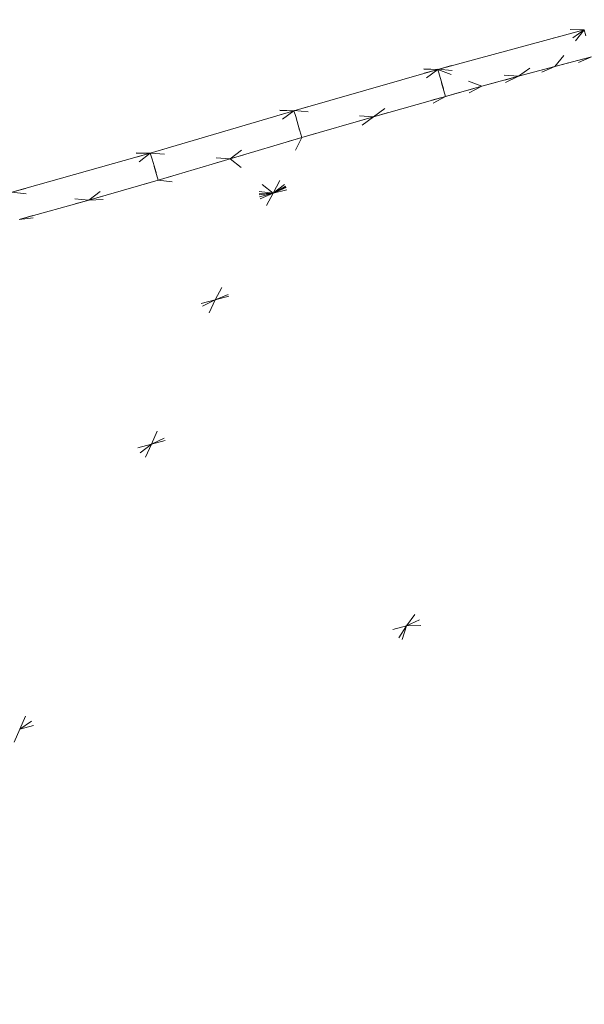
# Model space of a CAD drawing. Header units: millimetres. Extents: x 1700 to 4670, y 990 to 3874.
# Tile 46 of 110: x 3157 to 3161, y 1842 to 1849. Entities that reach past the tile are written whole.
import ezdxf

# ---------------------------------------------------------------- set-up
doc = ezdxf.new("R2010")
doc.units = ezdxf.units.MM
doc.linetypes.add('Wipeout_Contour', pattern=[1000, 0, -1000])
doc.layers.add('Nowe_320-W Umeblowanie', color=252, linetype='Continuous')
doc.layers.add('Nowe_320-W Umeblowanie_Nr_pióra__2', color=252, linetype='Continuous', lineweight=13)

msp = doc.modelspace()

# ---------------------------------------------------------------- linework, layer by layer
at = {"layer": 'Nowe_320-W Umeblowanie', "color": 252, "linetype": 'Wipeout_Contour', "lineweight": 0, "ltscale": 44504.551151}
for p, q in [((3159.7943, 1848.8961), (3145.8714, 1849.2468)), ((3146.8769, 1848.9438), (3159.7943, 1848.8961))]:
    msp.add_line(p, q, dxfattribs=at)
at = {"layer": 'Nowe_320-W Umeblowanie', "color": 252, "linetype": 'Wipeout_Contour', "lineweight": 0, "ltscale": 44607.606061}
for p, q in [((3145.8714, 1849.2468), (3159.7943, 1848.8961)), ((3160.8291, 1849.1759), (3145.8714, 1849.2468)), ((3159.7943, 1848.8961), (3160.8291, 1849.1759))]:
    msp.add_line(p, q, dxfattribs=at)
at = {"layer": 'Nowe_320-W Umeblowanie', "color": 252, "linetype": 'Wipeout_Contour', "lineweight": 0, "ltscale": 44666.018579}
msp.add_line((3145.8714, 1849.2468), (3160.8291, 1849.1759), dxfattribs=at)
at = {"layer": 'Nowe_320-W Umeblowanie', "color": 252, "linetype": 'Wipeout_Contour', "lineweight": 0, "ltscale": 44726.729834}
for p, q in [((3160.8287, 1849.1759), (3160.3629, 1848.8469)), ((3160.6209, 1848.9161), (3160.8287, 1849.1759)), ((3160.3629, 1848.8469), (3160.6209, 1848.9161))]:
    msp.add_line(p, q, dxfattribs=at)
at = {"layer": 'Nowe_320-W Umeblowanie', "color": 252, "linetype": 'Wipeout_Contour', "lineweight": 0, "ltscale": 59628.580416}
for p, q in [((3160.3629, 1848.8469), (3160.8287, 1849.1759)), ((3160.8287, 1849.1759), (3160.6891, 1849.1381)), ((3160.6891, 1849.1381), (3159.7951, 1848.8963)), ((3159.7951, 1848.8963), (3160.3629, 1848.8469))]:
    msp.add_line(p, q, dxfattribs=at)
at = {"layer": 'Nowe_320-W Umeblowanie', "color": 252, "linetype": 'Wipeout_Contour', "lineweight": 0, "ltscale": 59638.695675}
for p, q in [((3160.8289, 1849.1759), (3160.6209, 1848.9161)), ((3160.8401, 1849.1339), (3160.8289, 1849.1759)), ((3160.6209, 1848.9161), (3160.8791, 1848.9841))]:
    msp.add_line(p, q, dxfattribs=at)
at = {"layer": 'Nowe_320-W Umeblowanie', "color": 252, "linetype": 'Wipeout_Contour', "lineweight": 0, "ltscale": 44726.251172}
for p, q in [((3158.2198, 1847.2688), (3162.6438, 1849.0588)), ((3162.6438, 1849.0588), (3158.6309, 1848.0214)), ((3158.6309, 1848.0214), (3158.2198, 1847.2688))]:
    msp.add_line(p, q, dxfattribs=at)
at = {"layer": 'Nowe_320-W Umeblowanie', "color": 252, "linetype": 'Wipeout_Contour', "lineweight": 0, "ltscale": 44749.228139}
for p, q in [((3162.6438, 1849.0588), (3158.2198, 1847.2688)), ((3158.2198, 1847.2688), (3161.9393, 1848.2481))]:
    msp.add_line(p, q, dxfattribs=at)
at = {"layer": 'Nowe_320-W Umeblowanie', "color": 252, "linetype": 'Wipeout_Contour', "lineweight": 0, "ltscale": 44734.562347}
for p, q in [((3158.6309, 1848.0214), (3162.6438, 1849.0588)), ((3160.8791, 1848.9841), (3158.6309, 1848.0214))]:
    msp.add_line(p, q, dxfattribs=at)
at = {"layer": 'Nowe_320-W Umeblowanie', "color": 252, "linetype": 'Wipeout_Contour', "lineweight": 0, "ltscale": 44719.879964}
for p, q in [((3158.6309, 1848.0214), (3160.8791, 1848.9841)), ((3160.8791, 1848.9841), (3160.6209, 1848.9161)), ((3160.6209, 1848.9161), (3158.6309, 1848.0214))]:
    msp.add_line(p, q, dxfattribs=at)
at = {"layer": 'Nowe_320-W Umeblowanie', "color": 252, "linetype": 'Wipeout_Contour', "lineweight": 0, "ltscale": 44518.032885}
for p, q in [((3158.7773, 1848.6043), (3146.8769, 1848.9438)), ((3147.876, 1848.62), (3158.7773, 1848.6043))]:
    msp.add_line(p, q, dxfattribs=at)
at = {"layer": 'Nowe_320-W Umeblowanie', "color": 252, "linetype": 'Wipeout_Contour', "lineweight": 0, "ltscale": 44605.303089}
for p, q in [((3159.7943, 1848.8961), (3146.8769, 1848.9438)), ((3146.8769, 1848.9438), (3158.7773, 1848.6043)), ((3158.7773, 1848.6043), (3159.7943, 1848.8961))]:
    msp.add_line(p, q, dxfattribs=at)
at = {"layer": 'Nowe_320-W Umeblowanie', "color": 252, "linetype": 'Wipeout_Contour', "lineweight": 0, "ltscale": 44716.869627}
for p, q in [((3158.6309, 1848.0214), (3160.6209, 1848.9161)), ((3160.6209, 1848.9161), (3160.3629, 1848.8469)), ((3160.3629, 1848.8469), (3158.6309, 1848.0214))]:
    msp.add_line(p, q, dxfattribs=at)
at = {"layer": 'Nowe_320-W Umeblowanie', "color": 252, "linetype": 'Wipeout_Contour', "lineweight": 0, "ltscale": 44713.882907}
for p, q in [((3158.6309, 1848.0214), (3160.3629, 1848.8469)), ((3160.3629, 1848.8469), (3160.1052, 1848.7766)), ((3160.1052, 1848.7766), (3158.6309, 1848.0214))]:
    msp.add_line(p, q, dxfattribs=at)
at = {"layer": 'Nowe_320-W Umeblowanie', "color": 252, "linetype": 'Wipeout_Contour', "lineweight": 0, "ltscale": 44702.89296}
for p, q in [((3159.7936, 1848.8959), (3158.7781, 1848.6045)), ((3159.3401, 1848.5614), (3159.7936, 1848.8959)), ((3158.7781, 1848.6045), (3159.3401, 1848.5614))]:
    msp.add_line(p, q, dxfattribs=at)
at = {"layer": 'Nowe_320-W Umeblowanie', "color": 252, "linetype": 'Wipeout_Contour', "lineweight": 0, "ltscale": 59612.956004}
for p, q in [((3159.7939, 1848.8961), (3159.3401, 1848.5614)), ((3159.8061, 1848.8543), (3159.7939, 1848.8961)), ((3159.8477, 1848.7052), (3159.8061, 1848.8543)), ((3159.3401, 1848.5614), (3159.8477, 1848.7052))]:
    msp.add_line(p, q, dxfattribs=at)
at = {"layer": 'Nowe_320-W Umeblowanie', "color": 252, "linetype": 'Wipeout_Contour', "lineweight": 0, "ltscale": 59618.675947}
for p, q in [((3159.7943, 1848.8961), (3159.8061, 1848.8543)), ((3160.1052, 1848.7766), (3159.7943, 1848.8961)), ((3159.8061, 1848.8543), (3159.8477, 1848.7052)), ((3159.8477, 1848.7052), (3160.1052, 1848.7766))]:
    msp.add_line(p, q, dxfattribs=at)
at = {"layer": 'Nowe_320-W Umeblowanie', "color": 252, "linetype": 'Wipeout_Contour', "lineweight": 0, "ltscale": 44717.456018}
for p, q in [((3159.7948, 1848.8962), (3160.1052, 1848.7766)), ((3160.3629, 1848.8469), (3159.7948, 1848.8962)), ((3160.1052, 1848.7766), (3160.3629, 1848.8469))]:
    msp.add_line(p, q, dxfattribs=at)
at = {"layer": 'Nowe_320-W Umeblowanie', "color": 252, "linetype": 'Wipeout_Contour', "lineweight": 0, "ltscale": 44710.9212}
for p, q in [((3158.6309, 1848.0214), (3160.1052, 1848.7766)), ((3160.1052, 1848.7766), (3159.8477, 1848.7052)), ((3159.8477, 1848.7052), (3158.6309, 1848.0214))]:
    msp.add_line(p, q, dxfattribs=at)
at = {"layer": 'Nowe_320-W Umeblowanie', "color": 252, "linetype": 'Wipeout_Contour', "lineweight": 0, "ltscale": 44706.77716}
for p, q in [((3158.6309, 1848.0214), (3159.8477, 1848.7052)), ((3159.8477, 1848.7052), (3159.3401, 1848.5614)), ((3159.3401, 1848.5614), (3158.6309, 1848.0214))]:
    msp.add_line(p, q, dxfattribs=at)
at = {"layer": 'Nowe_320-W Umeblowanie', "color": 252, "linetype": 'Wipeout_Contour', "lineweight": 0, "ltscale": 44531.544915}
for p, q in [((3157.7626, 1848.3043), (3147.876, 1848.62)), ((3148.8658, 1848.3001), (3157.7626, 1848.3043))]:
    msp.add_line(p, q, dxfattribs=at)
at = {"layer": 'Nowe_320-W Umeblowanie', "color": 252, "linetype": 'Wipeout_Contour', "lineweight": 0, "ltscale": 44603.368514}
for p, q in [((3158.7773, 1848.6043), (3147.876, 1848.62)), ((3147.876, 1848.62), (3157.7626, 1848.3043)), ((3157.7626, 1848.3043), (3158.7773, 1848.6043))]:
    msp.add_line(p, q, dxfattribs=at)
at = {"layer": 'Nowe_320-W Umeblowanie', "color": 252, "linetype": 'Wipeout_Contour', "lineweight": 0, "ltscale": 44685.591623}
for p, q in [((3158.7766, 1848.6041), (3157.7635, 1848.3045)), ((3158.3264, 1848.2643), (3158.7766, 1848.6041)), ((3157.7635, 1848.3045), (3158.3264, 1848.2643))]:
    msp.add_line(p, q, dxfattribs=at)
at = {"layer": 'Nowe_320-W Umeblowanie', "color": 252, "linetype": 'Wipeout_Contour', "lineweight": 0, "ltscale": 59589.774143}
for p, q in [((3158.7769, 1848.6043), (3158.3264, 1848.2643)), ((3158.7896, 1848.5626), (3158.7769, 1848.6043)), ((3158.8332, 1848.4142), (3158.7896, 1848.5626)), ((3158.3264, 1848.2643), (3158.8332, 1848.4142))]:
    msp.add_line(p, q, dxfattribs=at)
at = {"layer": 'Nowe_320-W Umeblowanie', "color": 252, "linetype": 'Wipeout_Contour', "lineweight": 0, "ltscale": 44701.242769}
for p, q in [((3158.6309, 1848.0214), (3159.3401, 1848.5614)), ((3159.3401, 1848.5614), (3158.8332, 1848.4142)), ((3158.8332, 1848.4142), (3158.6309, 1848.0214))]:
    msp.add_line(p, q, dxfattribs=at)
at = {"layer": 'Nowe_320-W Umeblowanie', "color": 252, "linetype": 'Wipeout_Contour', "lineweight": 0, "ltscale": 59596.651308}
for p, q in [((3158.7773, 1848.6043), (3158.7896, 1848.5626)), ((3159.3401, 1848.5614), (3158.7773, 1848.6043)), ((3158.7896, 1848.5626), (3158.8332, 1848.4142)), ((3158.8332, 1848.4142), (3159.3401, 1848.5614))]:
    msp.add_line(p, q, dxfattribs=at)
at = {"layer": 'Nowe_320-W Umeblowanie', "color": 252, "linetype": 'Wipeout_Contour', "lineweight": 0, "ltscale": 44695.321558}
for p, q in [((3158.8332, 1848.4142), (3158.3264, 1848.2643)), ((3158.6309, 1848.0214), (3158.8332, 1848.4142)), ((3158.3264, 1848.2643), (3158.6309, 1848.0214))]:
    msp.add_line(p, q, dxfattribs=at)
at = {"layer": 'Nowe_320-W Umeblowanie', "color": 252, "linetype": 'Wipeout_Contour', "lineweight": 0, "ltscale": 44601.583656}
for p, q in [((3157.7626, 1848.3043), (3148.8658, 1848.3001)), ((3156.7847, 1848.0279), (3157.7626, 1848.3043))]:
    msp.add_line(p, q, dxfattribs=at)
at = {"layer": 'Nowe_320-W Umeblowanie', "color": 252, "linetype": 'Wipeout_Contour', "lineweight": 0, "ltscale": 44668.5487}
for p, q in [((3157.762, 1848.3041), (3156.7852, 1848.028)), ((3157.3286, 1847.9726), (3157.762, 1848.3041)), ((3156.7852, 1848.028), (3157.3286, 1847.9726))]:
    msp.add_line(p, q, dxfattribs=at)
at = {"layer": 'Nowe_320-W Umeblowanie', "color": 252, "linetype": 'Wipeout_Contour', "lineweight": 0, "ltscale": 59566.915012}
for p, q in [((3157.7623, 1848.3043), (3157.3286, 1847.9726)), ((3157.775, 1848.2625), (3157.7623, 1848.3043)), ((3157.8185, 1848.1142), (3157.775, 1848.2625)), ((3157.3286, 1847.9726), (3157.8185, 1848.1142))]:
    msp.add_line(p, q, dxfattribs=at)
at = {"layer": 'Nowe_320-W Umeblowanie', "color": 252, "linetype": 'Wipeout_Contour', "lineweight": 0, "ltscale": 59573.673978}
for p, q in [((3157.7626, 1848.3043), (3157.775, 1848.2625)), ((3158.3264, 1848.2643), (3157.7626, 1848.3043)), ((3157.775, 1848.2625), (3157.8185, 1848.1142)), ((3157.8185, 1848.1142), (3158.3264, 1848.2643))]:
    msp.add_line(p, q, dxfattribs=at)
at = {"layer": 'Nowe_320-W Umeblowanie', "color": 252, "linetype": 'Wipeout_Contour', "lineweight": 0, "ltscale": 44731.14051}
for p, q in [((3157.77, 1846.2493), (3161.9393, 1848.2481)), ((3161.9393, 1848.2481), (3158.2198, 1847.2688)), ((3158.2198, 1847.2688), (3157.77, 1846.2493))]:
    msp.add_line(p, q, dxfattribs=at)
at = {"layer": 'Nowe_320-W Umeblowanie', "color": 252, "linetype": 'Wipeout_Contour', "lineweight": 0, "ltscale": 44753.825627}
for p, q in [((3161.9393, 1848.2481), (3157.77, 1846.2493)), ((3157.77, 1846.2493), (3161.169, 1847.1435))]:
    msp.add_line(p, q, dxfattribs=at)
at = {"layer": 'Nowe_320-W Umeblowanie', "color": 252, "linetype": 'Wipeout_Contour', "lineweight": 0, "ltscale": 44689.719159}
for p, q in [((3158.3264, 1848.2643), (3157.8185, 1848.1142)), ((3158.6309, 1848.0214), (3158.3264, 1848.2643)), ((3157.8185, 1848.1142), (3158.6309, 1848.0214))]:
    msp.add_line(p, q, dxfattribs=at)
at = {"layer": 'Nowe_320-W Umeblowanie', "color": 252, "linetype": 'Wipeout_Contour', "lineweight": 0, "ltscale": 44684.271129}
for p, q in [((3157.8185, 1848.1142), (3157.3286, 1847.9726)), ((3158.6309, 1848.0214), (3157.8185, 1848.1142)), ((3157.3286, 1847.9726), (3158.6309, 1848.0214))]:
    msp.add_line(p, q, dxfattribs=at)
at = {"layer": 'Nowe_320-W Umeblowanie', "color": 252, "linetype": 'Wipeout_Contour', "lineweight": 0, "ltscale": 44658.531853}
for p, q in [((3154.6307, 1846.3418), (3158.6309, 1848.0214)), ((3158.6309, 1848.0214), (3154.7598, 1847.0429))]:
    msp.add_line(p, q, dxfattribs=at)
at = {"layer": 'Nowe_320-W Umeblowanie', "color": 252, "linetype": 'Wipeout_Contour', "lineweight": 0, "ltscale": 44682.519228}
for p, q in [((3158.6309, 1848.0214), (3154.6307, 1846.3418)), ((3158.2198, 1847.2688), (3158.6309, 1848.0214)), ((3154.6307, 1846.3418), (3158.2198, 1847.2688))]:
    msp.add_line(p, q, dxfattribs=at)
at = {"layer": 'Nowe_320-W Umeblowanie', "color": 252, "linetype": 'Wipeout_Contour', "lineweight": 0, "ltscale": 44664.824758}
for p, q in [((3154.7598, 1847.0429), (3158.6309, 1848.0214)), ((3158.6309, 1848.0214), (3156.8359, 1847.8365))]:
    msp.add_line(p, q, dxfattribs=at)
at = {"layer": 'Nowe_320-W Umeblowanie', "color": 252, "linetype": 'Wipeout_Contour', "lineweight": 0, "ltscale": 59551.210351}
for p, q in [((3157.3286, 1847.9726), (3156.7847, 1848.0279)), ((3156.8359, 1847.8365), (3157.3286, 1847.9726))]:
    msp.add_line(p, q, dxfattribs=at)
at = {"layer": 'Nowe_320-W Umeblowanie', "color": 252, "linetype": 'Wipeout_Contour', "lineweight": 0, "ltscale": 44678.456998}
for p, q in [((3156.8359, 1847.8365), (3158.6309, 1848.0214)), ((3158.6309, 1848.0214), (3157.3286, 1847.9726)), ((3157.3286, 1847.9726), (3156.8359, 1847.8365))]:
    msp.add_line(p, q, dxfattribs=at)
at = {"layer": 'Nowe_320-W Umeblowanie', "color": 252, "linetype": 'Wipeout_Contour', "lineweight": 0, "ltscale": 44668.949026}
for p, q in [((3154.4901, 1845.4027), (3158.2198, 1847.2688)), ((3158.2198, 1847.2688), (3154.6307, 1846.3418))]:
    msp.add_line(p, q, dxfattribs=at)
at = {"layer": 'Nowe_320-W Umeblowanie', "color": 252, "linetype": 'Wipeout_Contour', "lineweight": 0, "ltscale": 44692.712797}
for p, q in [((3158.2198, 1847.2688), (3154.4901, 1845.4027)), ((3157.77, 1846.2493), (3158.2198, 1847.2688)), ((3154.4901, 1845.4027), (3157.77, 1846.2493))]:
    msp.add_line(p, q, dxfattribs=at)
at = {"layer": 'Nowe_320-W Umeblowanie', "color": 252, "linetype": 'Wipeout_Contour', "lineweight": 0, "ltscale": 44801.135549}
for p, q in [((3159.5734, 1844.9657), (3164.4176, 1847.2636)), ((3161.169, 1847.1435), (3159.5734, 1844.9657))]:
    msp.add_line(p, q, dxfattribs=at)
at = {"layer": 'Nowe_320-W Umeblowanie', "color": 252, "linetype": 'Wipeout_Contour', "lineweight": 0, "ltscale": 44822.449504}
for p, q in [((3164.4176, 1847.2636), (3159.5734, 1844.9657)), ((3159.5734, 1844.9657), (3162.1236, 1845.052))]:
    msp.add_line(p, q, dxfattribs=at)
at = {"layer": 'Nowe_320-W Umeblowanie', "color": 252, "linetype": 'Wipeout_Contour', "lineweight": 0, "ltscale": 44741.635864}
for p, q in [((3156.8395, 1844.2371), (3161.169, 1847.1435)), ((3161.169, 1847.1435), (3157.77, 1846.2493)), ((3157.77, 1846.2493), (3156.8395, 1844.2371))]:
    msp.add_line(p, q, dxfattribs=at)
at = {"layer": 'Nowe_320-W Umeblowanie', "color": 252, "linetype": 'Wipeout_Contour', "lineweight": 0, "ltscale": 44763.648931}
for p, q in [((3161.169, 1847.1435), (3156.8395, 1844.2371)), ((3159.5734, 1844.9657), (3161.169, 1847.1435)), ((3156.8395, 1844.2371), (3159.5734, 1844.9657))]:
    msp.add_line(p, q, dxfattribs=at)
at = {"layer": 'Nowe_320-W Umeblowanie', "color": 252, "linetype": 'Wipeout_Contour', "lineweight": 0, "ltscale": 44687.098029}
for p, q in [((3154.2006, 1843.5445), (3157.77, 1846.2493)), ((3157.77, 1846.2493), (3154.4901, 1845.4027))]:
    msp.add_line(p, q, dxfattribs=at)
at = {"layer": 'Nowe_320-W Umeblowanie', "color": 252, "linetype": 'Wipeout_Contour', "lineweight": 0, "ltscale": 44712.276561}
for p, q in [((3157.77, 1846.2493), (3154.2006, 1843.5445)), ((3156.8395, 1844.2371), (3157.77, 1846.2493)), ((3154.2006, 1843.5445), (3156.8395, 1844.2371))]:
    msp.add_line(p, q, dxfattribs=at)
at = {"layer": 'Nowe_320-W Umeblowanie', "color": 252, "linetype": 'Wipeout_Contour', "lineweight": 0, "ltscale": 44842.52404}
for p, q in [((3162.1236, 1845.052), (3158.128, 1840.655)), ((3158.8329, 1840.3845), (3162.1236, 1845.052))]:
    msp.add_line(p, q, dxfattribs=at)
at = {"layer": 'Nowe_320-W Umeblowanie', "color": 252, "linetype": 'Wipeout_Contour', "lineweight": 0, "ltscale": 44817.432834}
for p, q in [((3158.128, 1840.655), (3162.1236, 1845.052)), ((3162.1236, 1845.052), (3159.5734, 1844.9657)), ((3159.5734, 1844.9657), (3158.128, 1840.655))]:
    msp.add_line(p, q, dxfattribs=at)
at = {"layer": 'Nowe_320-W Umeblowanie', "color": 252, "linetype": 'Wipeout_Contour', "lineweight": 0, "ltscale": 44856.351355}
msp.add_line((3162.1236, 1845.052), (3158.8329, 1840.3845), dxfattribs=at)
at = {"layer": 'Nowe_320-W Umeblowanie', "color": 252, "linetype": 'Wipeout_Contour', "lineweight": 0, "ltscale": 44772.337724}
for p, q in [((3156.6638, 1840.6026), (3159.5734, 1844.9657)), ((3159.5734, 1844.9657), (3156.8395, 1844.2371))]:
    msp.add_line(p, q, dxfattribs=at)
at = {"layer": 'Nowe_320-W Umeblowanie', "color": 252, "linetype": 'Wipeout_Contour', "lineweight": 0, "ltscale": 44805.724729}
for p, q in [((3159.5734, 1844.9657), (3156.6638, 1840.6026)), ((3158.128, 1840.655), (3159.5734, 1844.9657))]:
    msp.add_line(p, q, dxfattribs=at)
at = {"layer": 'Nowe_320-W Umeblowanie', "color": 252, "linetype": 'Wipeout_Contour', "lineweight": 0, "ltscale": 44769.806613}
for p, q in [((3156.8395, 1844.2371), (3155.146, 1840.2143)), ((3156.6638, 1840.6026), (3156.8395, 1844.2371))]:
    msp.add_line(p, q, dxfattribs=at)
at = {"layer": 'Nowe_320-W Umeblowanie_Nr_pióra__2', "color": 252, "linetype": 'Continuous', "lineweight": 13}
for p, q in [((3160.8291, 1849.1759), (3159.7943, 1848.8961)), ((3160.8291, 1849.1759), (3159.7943, 1848.8961)), ((3160.8791, 1848.9841), (3160.6209, 1848.9161)), ((3160.8791, 1848.9841), (3160.6209, 1848.9161)), ((3160.6209, 1848.9161), (3160.3629, 1848.8469)), ((3160.6209, 1848.9161), (3160.3629, 1848.8469)), ((3159.7943, 1848.8961), (3158.7773, 1848.6043)), ((3159.7943, 1848.8961), (3158.7773, 1848.6043)), ((3160.3629, 1848.8469), (3160.1052, 1848.7766)), ((3160.3629, 1848.8469), (3160.1052, 1848.7766)), ((3160.1052, 1848.7766), (3159.8477, 1848.7052)), ((3160.1052, 1848.7766), (3159.8477, 1848.7052)), ((3159.8477, 1848.7052), (3159.3401, 1848.5614)), ((3159.8477, 1848.7052), (3159.3401, 1848.5614)), ((3158.7773, 1848.6043), (3157.7626, 1848.3043)), ((3158.7773, 1848.6043), (3157.7626, 1848.3043)), ((3159.3401, 1848.5614), (3158.8332, 1848.4142)), ((3159.3401, 1848.5614), (3158.8332, 1848.4142)), ((3158.8332, 1848.4142), (3158.3264, 1848.2643)), ((3158.8332, 1848.4142), (3158.3264, 1848.2643)), ((3157.7626, 1848.3043), (3156.7847, 1848.0279)), ((3157.7626, 1848.3043), (3156.7847, 1848.0279)), ((3158.3264, 1848.2643), (3157.8185, 1848.1142)), ((3158.3264, 1848.2643), (3157.8185, 1848.1142)), ((3157.8185, 1848.1142), (3157.3286, 1847.9726)), ((3157.8185, 1848.1142), (3157.3286, 1847.9726)), ((3157.3286, 1847.9726), (3156.8359, 1847.8365)), ((3157.3286, 1847.9726), (3156.8359, 1847.8365))]:
    msp.add_line(p, q, dxfattribs=at)

doc.saveas('drawing.dxf')
